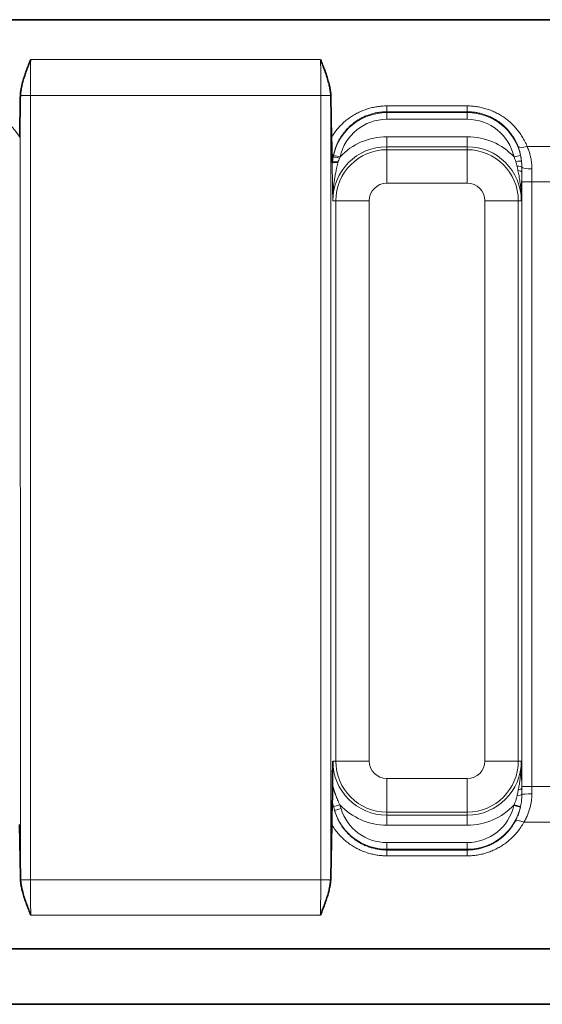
# Model space of a CAD drawing. Header units: millimetres. Extents: x 10 to 830, y 10 to 584.
# Tile 91 of 174: x 250 to 266, y 488 to 517. Entities that reach past the tile are written whole.
import ezdxf

# ---------------------------------------------------------------- set-up
doc = ezdxf.new("R2010")
doc.units = ezdxf.units.MM
doc.header["$LTSCALE"] = 2
doc.layers.add('Sichtbar (ISO)', color=7, linetype='Continuous', lineweight=35)
doc.layers.add('Sichtbar schmal (ISO)', color=7, linetype='Continuous', lineweight=18)

msp = doc.modelspace()

# ---------------------------------------------------------------- linework, layer by layer
at = {"layer": 'Sichtbar (ISO)'}
for p, q in [((216.37576936, 517.30451425), (278.3937688, 517.30451412)), ((250.23327961, 513.80071381), (250.25271028, 514.99162791)), ((259.51738418, 514.99162791), (259.53681485, 513.80071381)), ((250.25565096, 491.74123501), (250.23000122, 493.31331841)), ((259.54009324, 493.31331841), (259.5144435, 491.74123501)), ((278.39488432, 489.6085845), (216.37465105, 489.60858471)), ((304.37804723, 487.95654927), (190.3914897, 487.95654927))]:
    msp.add_line(p, q, dxfattribs=at)
for centre, major_axis, ratio, start_param, end_param in [((250.55627377, 514.96871953), (-0.00051388, 0.64115872), 0.4737407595, 1.4502431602, 1.5346793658), ((259.21382086, 514.96871955), (0.00051387, 0.64115854), 0.4737406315, 4.7485059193, 4.8329421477), ((250.56089399, 491.76504203), (0.00062403, 0.65302545), 0.4677123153, 1.6077078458, 1.7231647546), ((259.20920046, 491.76504204), (-0.00062403, 0.65302546), 0.4677123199, 4.5600205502, 4.6754774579)]:
    msp.add_ellipse(centre, major_axis=major_axis, ratio=ratio, start_param=start_param, end_param=end_param, dxfattribs=at)
for points, knots in [([(250.25467344, 515.04558448), (250.25675371, 515.08234778), (250.26041674, 515.12105263), (250.26580521, 515.16164221), (250.26860878, 515.18276062), (250.27187831, 515.20438949), (250.27563372, 515.22654877), (250.27909621, 515.24697961), (250.28297181, 515.26786125), (250.28727549, 515.28921032), (250.29624693, 515.33371458), (250.30708098, 515.38024892), (250.31989417, 515.42896765), (250.33270737, 515.47768639), (250.34750262, 515.52858985), (250.36429663, 515.5817231), (250.36693577, 515.59007285), (250.36962375, 515.59847805), (250.37236018, 515.60693753), (250.38703694, 515.65230961), (250.40311928, 515.69923499), (250.42046342, 515.74758729), (250.42505886, 515.76039855), (250.42974183, 515.77331071), (250.43450874, 515.7863191), (250.45108752, 515.83156087), (250.46869189, 515.87796061), (250.48708764, 515.92538015), (250.49162878, 515.93708603), (250.49621701, 515.94885417), (250.50085095, 515.96068625), (250.52038617, 516.01056644), (250.54075297, 516.0615772), (250.56171218, 516.1138803)], [0, 0, 0, 0, 0.1428571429, 0.1428571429, 0.1428571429, 0.2171844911, 0.2171844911, 0.2171844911, 0.2857142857, 0.2857142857, 0.2857142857, 0.4285714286, 0.4285714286, 0.4285714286, 0.5714285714, 0.5714285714, 0.5714285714, 0.5938781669, 0.5938781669, 0.5938781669, 0.7142857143, 0.7142857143, 0.7142857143, 0.7461884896, 0.7461884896, 0.7461884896, 0.8571428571, 0.8571428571, 0.8571428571, 0.8845328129, 0.8845328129, 0.8845328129, 1, 1, 1, 1]), ([(259.51542101, 515.04558448), (259.51334929, 515.08219672), (259.50970246, 515.12083881), (259.50430962, 515.1614887), (259.50150485, 515.18263037), (259.49822877, 515.20431572), (259.49446086, 515.22654878), (259.49098406, 515.24706408), (259.48708844, 515.26804567), (259.48276081, 515.28949875), (259.47428925, 515.33149427), (259.46415892, 515.37529497), (259.45229828, 515.42094232), (259.45153377, 515.42388464), (259.4507621, 515.42683465), (259.44998325, 515.42979237), (259.43712134, 515.47863624), (259.42229337, 515.52957695), (259.405521, 515.58259859), (259.40296988, 515.59066331), (259.40037422, 515.5987765), (259.39773431, 515.60693754), (259.38301811, 515.65243133), (259.36691644, 515.69940451), (259.34955476, 515.74779994), (259.34498399, 515.76054089), (259.34032696, 515.77338109), (259.33558595, 515.78631914), (259.31908819, 515.83134099), (259.30156321, 515.87754193), (259.28318702, 515.92491564), (259.27859057, 515.93676526), (259.27394216, 515.94868847), (259.26924333, 515.96068623), (259.24975824, 516.01043852), (259.22938584, 516.06146646), (259.20838228, 516.1138803)], [0, 0, 0, 0, 0.1428571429, 0.1428571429, 0.1428571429, 0.2171559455, 0.2171559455, 0.2171559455, 0.2857142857, 0.2857142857, 0.2857142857, 0.4199207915, 0.4199207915, 0.4199207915, 0.4285714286, 0.4285714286, 0.4285714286, 0.5714285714, 0.5714285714, 0.5714285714, 0.5931574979, 0.5931574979, 0.5931574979, 0.7142857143, 0.7142857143, 0.7142857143, 0.7461748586, 0.7461748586, 0.7461748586, 0.8571428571, 0.8571428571, 0.8571428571, 0.8848993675, 0.8848993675, 0.8848993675, 1, 1, 1, 1]), ([(259.55689766, 513.06590851), (259.55254497, 513.18964027), (259.54807155, 513.32375806), (259.54142288, 513.567479), (259.5387613, 513.68141505), (259.53681485, 513.80071381)], [-0.092585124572, -0.092585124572, -0.092585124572, -0.092585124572, -0.039507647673, -0.039507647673, 0, 0, 0, 0]), ([(259.55689714, 513.0659078), (259.5569606, 513.06410408), (259.55712398, 513.06077174), (259.55746827, 513.05661469), (259.55789809, 513.05325389), (259.55840725, 513.05066007), (259.5590125, 513.04878706), (259.55971228, 513.04776153), (259.5602252, 513.0477013), (259.56049348, 513.04782953)], [0.00000068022, 0.00000068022, 0.00000068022, 0.00000068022, 0.14285714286, 0.28571428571, 0.42857142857, 0.57142857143, 0.71428571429, 0.85714285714, 1, 1, 1, 1]), ([(259.72721958, 513.05303315), (259.71709304, 513.05359525), (259.70707497, 513.05406023), (259.69728162, 513.0544301), (259.68748828, 513.05479998), (259.67791982, 513.05507469), (259.66869639, 513.05524632), (259.65947297, 513.05541794), (259.65059467, 513.05548644), (259.64217599, 513.05545328), (259.6337573, 513.05542012), (259.62579798, 513.05528533), (259.61839286, 513.05505119), (259.61098774, 513.05481706), (259.60413636, 513.05448364), (259.59791131, 513.05405517), (259.59168626, 513.05362669), (259.58608828, 513.05310311), (259.58118676, 513.05249133), (259.57628525, 513.05187954), (259.57207983, 513.05117958), (259.56861802, 513.05039941), (259.56515621, 513.04961924), (259.56243801, 513.04875888), (259.56049343, 513.04782953)], [0, 0, 0, 0, 0.125, 0.125, 0.125, 0.25, 0.25, 0.25, 0.375, 0.375, 0.375, 0.5, 0.5, 0.5, 0.625, 0.625, 0.625, 0.75, 0.75, 0.75, 0.875, 0.875, 0.875, 1, 1, 1, 1]), ([(259.56463216, 494.48630583), (259.56492091, 494.52494401), (259.56526965, 494.56546435), (259.5656807, 494.60780206), (259.56609176, 494.65013976), (259.56656566, 494.69429507), (259.5671062, 494.74038502), (259.56764673, 494.78647497), (259.56825098, 494.83449875), (259.56891739, 494.88440013), (259.5695838, 494.9343015), (259.57031139, 494.98608022), (259.57109076, 495.03973485), (259.57187014, 495.09338948), (259.57270063, 495.14891995), (259.57356815, 495.20654927)], [0, 0, 0, 0, 0.2, 0.2, 0.2, 0.4, 0.4, 0.4, 0.6, 0.6, 0.6, 0.8, 0.8, 0.8, 1, 1, 1, 1]), ([(259.55864593, 494.00394744), (259.55878578, 494.00797941), (259.55906238, 494.01689707), (259.55947066, 494.0328225), (259.55986948, 494.05110662), (259.56025692, 494.07149498), (259.56063923, 494.09419867), (259.56101948, 494.11938027), (259.56140024, 494.14722601), (259.56178248, 494.17783898), (259.56216776, 494.21137007), (259.56256042, 494.24825602), (259.56296363, 494.2888917), (259.56338222, 494.33394511), (259.56380819, 494.38266474), (259.56424069, 494.43517241), (259.56450449, 494.46922452), (259.56463215, 494.48630576)], [0, 0, 0, 0, 0.06666666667, 0.13333333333, 0.2, 0.26666666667, 0.33333333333, 0.4, 0.46666666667, 0.53333333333, 0.6, 0.66666666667, 0.73333333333, 0.8, 0.86666666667, 0.93333333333, 0.99999991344, 0.99999991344, 0.99999991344, 0.99999991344]), ([(259.54009324, 493.3133184), (259.54052903, 493.34002858), (259.54102279, 493.36786401), (259.54158548, 493.39689914), (259.54168058, 493.40180629), (259.54177731, 493.40674774), (259.5418759, 493.4117209), (259.54236067, 493.43617347), (259.54289508, 493.46138806), (259.54346964, 493.48708418), (259.54416104, 493.51800637), (259.54491668, 493.54962735), (259.54573234, 493.58182565), (259.54654801, 493.61402396), (259.5474247, 493.64680128), (259.54836399, 493.68023244), (259.54878984, 493.69538957), (259.54922846, 493.71068153), (259.54968081, 493.72612756), (259.55022618, 493.7447499), (259.55079159, 493.76359604), (259.55137741, 493.78270165), (259.55220102, 493.80956275), (259.55306376, 493.83693704), (259.55397006, 493.86489064), (259.55424306, 493.87331111), (259.55451992, 493.88178433), (259.55480051, 493.89031269), (259.55593614, 493.92482979), (259.55713353, 493.96024452), (259.55839126, 493.99659416), (259.5584759, 493.99904052), (259.55856081, 494.00149117), (259.55864597, 494.00394614)], [0, 0, 0, 0, 0.1428571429, 0.1428571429, 0.1428571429, 0.1670010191, 0.1670010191, 0.1670010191, 0.2857142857, 0.2857142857, 0.2857142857, 0.4285714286, 0.4285714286, 0.4285714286, 0.5714285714, 0.5714285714, 0.5714285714, 0.636197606, 0.636197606, 0.636197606, 0.7142857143, 0.7142857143, 0.7142857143, 0.8240719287, 0.8240719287, 0.8240719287, 0.8571428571, 0.8571428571, 0.8571428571, 0.9909918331, 0.9909918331, 0.9909918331, 1, 1, 1, 1]), ([(250.25890981, 491.66621461), (250.26154666, 491.62900273), (250.26575884, 491.59008676), (250.2716395, 491.54949918), (250.27448259, 491.52987655), (250.27771503, 491.50986275), (250.28134641, 491.48944996), (250.28522621, 491.46764077), (250.28956149, 491.44537622), (250.29436251, 491.42264459), (250.30276352, 491.38286787), (250.31259111, 491.34166218), (250.32390615, 491.29889538), (250.32510974, 491.29434622), (250.32633015, 491.28977937), (250.32756741, 491.28519467), (250.34043625, 491.23750907), (250.35513434, 491.18789414), (250.37169873, 491.13616832), (250.37380707, 491.12958457), (250.37594538, 491.12296642), (250.37811369, 491.11631379), (250.39298083, 491.07069951), (250.40926855, 491.02347105), (250.42691775, 490.97455322), (250.43103821, 490.96313264), (250.43523189, 490.95161914), (250.43949426, 490.94002194), (250.45615163, 490.89470003), (250.47386963, 490.84810756), (250.49228077, 490.80072383), (250.49643762, 490.79002558), (250.50062907, 490.77928705), (250.50485437, 490.76850552), (250.52413213, 490.71931533), (250.54413126, 490.6692347), (250.56466918, 490.61798254)], [0, 0, 0, 0, 0.1428571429, 0.1428571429, 0.1428571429, 0.2119233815, 0.2119233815, 0.2119233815, 0.2857142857, 0.2857142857, 0.2857142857, 0.4148365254, 0.4148365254, 0.4148365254, 0.4285714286, 0.4285714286, 0.4285714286, 0.5714285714, 0.5714285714, 0.5714285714, 0.5896116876, 0.5896116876, 0.5896116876, 0.7142857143, 0.7142857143, 0.7142857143, 0.7433926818, 0.7433926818, 0.7433926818, 0.8571428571, 0.8571428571, 0.8571428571, 0.8828252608, 0.8828252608, 0.8828252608, 1, 1, 1, 1]), ([(259.51118465, 491.66621461), (259.50859167, 491.62962195), (259.50446117, 491.5912166), (259.49868085, 491.55106342), (259.49290053, 491.51091025), (259.48547039, 491.46900925), (259.47626845, 491.42519212), (259.46706651, 491.38137498), (259.45609277, 491.3356417), (259.44322941, 491.28780221), (259.43036605, 491.23996272), (259.41561307, 491.19001702), (259.39895927, 491.1379295), (259.38230546, 491.08584199), (259.36375085, 491.03161266), (259.3434908, 490.97542415), (259.32323076, 490.91923565), (259.3012653, 490.86108797), (259.2781102, 490.8014869), (259.2549551, 490.74188583), (259.23061036, 490.68083138), (259.20542528, 490.6179825)], [0, 0, 0, 0, 0.1428571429, 0.1428571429, 0.1428571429, 0.2857142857, 0.2857142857, 0.2857142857, 0.4285714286, 0.4285714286, 0.4285714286, 0.5714285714, 0.5714285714, 0.5714285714, 0.7142857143, 0.7142857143, 0.7142857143, 0.8571428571, 0.8571428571, 0.8571428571, 1, 1, 1, 1])]:
    msp.add_open_spline(points, degree=3, knots=knots, dxfattribs=at)
at = {"layer": 'Sichtbar schmal (ISO)'}
for p, q in [((250.56171218, 516.11388031), (259.20838228, 516.11388032)), ((250.25271028, 514.99162791), (250.25565096, 491.74123501)), ((250.55252071, 515.04657878), (250.55547771, 491.66717479)), ((250.55252071, 515.04657878), (259.21757374, 515.04657878)), ((259.21461675, 491.66717479), (259.21757374, 515.04657878)), ((259.5144435, 491.74123501), (259.51738418, 514.99162791)), ((261.18504723, 514.73370603), (261.18504723, 514.56087791)), ((263.58504723, 514.73370599), (261.18504723, 514.73370602)), ((263.58504723, 514.56087838), (261.18504723, 514.56087809)), ((261.18504723, 514.53487937), (261.18504723, 514.56087809)), ((261.18504723, 514.53487937), (261.18504723, 514.33500121)), ((263.58504723, 514.53487937), (261.18504723, 514.53487937)), ((263.58504723, 514.73370599), (263.58504723, 514.56087838)), ((263.58504723, 514.53487937), (263.58504723, 514.56087838)), ((263.58504723, 514.53487937), (263.58504723, 514.33500121)), ((263.58504723, 514.33500121), (261.18504723, 514.33500121)), ((261.18504723, 513.8178456), (261.18504723, 513.51802835)), ((263.58504723, 513.8178456), (261.18504723, 513.8178456)), ((263.58504723, 513.8178456), (263.58504723, 513.51802835)), ((261.18504723, 513.42908917), (261.18504723, 513.51802835)), ((263.58504723, 513.51802835), (261.18504723, 513.51802835)), ((261.18504723, 513.42908917), (261.18504723, 512.42969834)), ((263.58504723, 513.42908917), (261.18504723, 513.42908917)), ((263.58504723, 513.51802835), (263.58504723, 513.42908917)), ((263.58504723, 513.42908917), (263.58504723, 512.42969834)), ((266.90079009, 513.52692125), (265.36930437, 513.52692125)), ((259.59458972, 513.25569659), (259.78981901, 513.21283862)), ((265.17550474, 513.25569659), (264.98027545, 513.21283862)), ((263.58504723, 512.42969834), (261.18504723, 512.42969834)), ((265.21049462, 494.44442422), (265.21049462, 512.46867431)), ((265.51031187, 512.46867431), (265.21049462, 512.46867431)), ((265.51031187, 512.46867431), (266.75978259, 512.46867431)), ((265.51031187, 494.44442422), (265.51031187, 512.46867431)), ((259.66250732, 511.90654927), (259.57356815, 511.90654927)), ((259.66250732, 511.90654927), (259.66250732, 495.20654927)), ((259.66250732, 511.90654927), (260.66189815, 511.90654927)), ((260.66189815, 511.90654927), (260.66189815, 495.20654927)), ((265.10758713, 511.90654927), (264.10819631, 511.90654927)), ((264.10819631, 495.20654927), (264.10819631, 511.90654927)), ((265.19652637, 511.90654944), (265.10758713, 511.90654927)), ((265.10758713, 495.20654927), (265.10758713, 511.90654927)), ((259.66250732, 495.20654927), (259.57356815, 495.20654927)), ((259.66250732, 495.20654927), (260.66189815, 495.20654927)), ((265.10758713, 495.20654927), (264.10819631, 495.20654927)), ((265.10758713, 495.20654927), (265.19652631, 495.20654927)), ((261.18504723, 494.68340019), (263.58504723, 494.68340019)), ((261.18504723, 493.68400936), (261.18504723, 494.68340019)), ((263.58504723, 493.68400936), (263.58504723, 494.68340019)), ((265.51031187, 494.44442422), (265.21049462, 494.44442422)), ((266.75978259, 494.44442422), (265.51031187, 494.44442422)), ((259.5942404, 493.8512023), (259.78415164, 493.90633958)), ((259.62707468, 493.73307225), (259.81831644, 493.79119175)), ((261.18504723, 493.68400936), (261.18504723, 493.59507018)), ((261.18504723, 493.68400936), (263.58504723, 493.68400936)), ((263.58504723, 493.68400936), (263.58504723, 493.59507018)), ((265.17100336, 493.83749357), (264.97632674, 493.88279584)), ((265.17531605, 493.85680684), (264.98031688, 493.90030368)), ((261.18504723, 493.29525294), (261.18504723, 493.59507018)), ((261.18504723, 493.59507018), (263.58504723, 493.59507018)), ((263.58504723, 493.29525294), (263.58504723, 493.59507018)), ((266.99844446, 493.38617729), (265.27164999, 493.38617729)), ((261.18504723, 493.29525294), (263.58504723, 493.29525294)), ((261.18504723, 492.77809732), (263.58504723, 492.77809732)), ((261.18504723, 492.57821916), (261.18504723, 492.77809732)), ((263.58504723, 492.57821916), (263.58504723, 492.77809732)), ((261.18504723, 492.57821916), (263.58504723, 492.57821916)), ((261.18504723, 492.57821916), (261.18504723, 492.55553759)), ((261.18504723, 492.55553759), (263.58504723, 492.55553743)), ((261.18504723, 492.38270982), (261.18504723, 492.55553743)), ((263.58504723, 492.55553743), (263.58504723, 492.57821916)), ((263.58504723, 492.38270982), (263.58504723, 492.55553743)), ((261.18504723, 492.3827098), (263.58504723, 492.38270982)), ((259.21461675, 491.66717479), (250.55547771, 491.66717479)), ((259.20542528, 490.61798251), (250.56466918, 490.61798253))]:
    msp.add_line(p, q, dxfattribs=at)
for centre, radius, start, end in [((261.18504723, 512.90654927), 1.62833011, 90, 167.618469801), ((263.58504723, 512.90654927), 1.62833011, 12.381530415, 90), ((261.18504723, 512.90654927), 1.42845194, 90, 167.61846952), ((263.58504723, 512.90654927), 1.42845194, 12.381530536, 90), ((261.18504723, 511.90654927), 1.91129633, 90, 136.885600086), ((263.58504723, 511.90654927), 1.91129633, 43.114399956, 90), ((261.18504723, 511.90654927), 1.61147908, 90, 180), ((261.18504723, 511.90654927), 1.5225399, 90, 180), ((263.58504723, 511.90654927), 1.61147908, 0.000146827, 90), ((263.58504723, 511.90654927), 1.5225399, 0, 90), ((261.18504723, 511.90654927), 0.52314908, 90, 180), ((263.58504723, 511.90654927), 0.52314908, 0, 90), ((261.18504723, 495.20654927), 1.61147908, 180, 270), ((261.18504723, 495.20654927), 1.5225399, 180, 270), ((261.18504723, 495.20654927), 0.52314908, 180, 270), ((263.58504723, 495.20654927), 1.5225399, 270, 0), ((263.58504723, 495.20654927), 0.52314908, 270, 0), ((263.58504723, 495.20654927), 1.61147908, 270, 0), ((261.18504723, 494.20654927), 1.62833011, 196.904332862, 270), ((261.18504723, 495.20654927), 1.91129633, 222.865241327, 270), ((261.18504723, 494.20654927), 1.42845194, 196.904335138, 270), ((263.58504723, 495.20654927), 1.91129633, 270, 316.887418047), ((263.58504723, 494.20654927), 1.42845194, 270, 346.900291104), ((263.58504723, 494.20654927), 1.62833011, 270, 346.900271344)]:
    msp.add_arc(centre, radius, start, end, dxfattribs=at)
for centre, major_axis, ratio, start_param, end_param in [((250.65016056, 515.05560629), (-0.00000004, -2.49839272), 0.0390813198, 4.2749931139, 4.7160023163), ((259.11993357, 515.05560533), (0, 2.49839706), 0.0390813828, 4.7087760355, 5.1497844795), ((250.55252071, 515.04549222), (-0.3, -0.00003794), 0.0036218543, 4.7123885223, 6.1633155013), ((259.21757374, 515.04549222), (0.3, -0.00003794), 0.0036218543, 0.1198698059, 1.5707967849), ((248.58538571, 512.81144105), (1.06288728, -1.60180063), 0.9998264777, 1.5256157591, 2.5558415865), ((265.36930437, 513.65391087), (-0.27843005, -0.11169919), 0.3978358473, 0.0380485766, 1.4125293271), ((263.20030425, 512.83402011), (1.96112102, 0.49125695), 0.9108718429, 6.1501067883, 6.4046374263), ((259.78168951, 513.17304167), (-0.19651703, 0.03716258), 0.0218155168, 4.7481738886, 6.248270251), ((265.00476999, 513.06213802), (0.19887664, 0.02116792), 0.088909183, 0.0350462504, 1.4350852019), ((265.01280824, 512.9036347), (0.19999153, -0.00184048), 0.2050419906, 0.0732633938, 1.2904536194), ((265.01113307, 512.75612346), (0.19998881, -0.00211523), 0.2898513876, 0.0364730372, 1.1273137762), ((265.30815432, 512.46867381), (0, 2.79831251), 0.0348994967, 1.467892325, 1.570796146), ((265.51151489, 512.90654927), (-0.29999541, 0.0016587), 0.1563815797, 0.0725990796, 1.5716609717), ((265.60794766, 512.4686737), (-0.00000045, 2.49812135), 0.039083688, 1.4136485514, 1.570796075), ((265.01062728, 494.40276502), (0.19998676, 0.00230169), 0.3129999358, 5.2079070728, 6.246431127), ((265.30815418, 494.44442529), (-0.00000003, 2.79832311), 0.0348993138, 1.5707967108, 1.5856845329), ((265.51066536, 494.20654927), (-0.29999867, -0.00089324), 0.0849549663, 4.7121360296, 6.1615545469), ((265.60794358, 494.44442443), (0.0000001, 2.49810207), 0.0390823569, 1.5707964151, 1.6559190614), ((265.01434617, 494.2102258), (0.19996666, 0.00365148), 0.2062041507, 4.989652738, 6.1593213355), ((264.9507711, 493.8715259), (-0.04964792, -0.20544196), 0.1053437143, 1.6511154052, 1.7367444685), ((265.13903665, 493.8349846), (-0.05571444, -0.23820552), 0.1250004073, 1.6105533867, 1.691726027), ((265.27164999, 493.25918766), (-0.26364193, 0.14315353), 0.3798267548, 4.9157773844, 6.2454495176), ((250.55547771, 491.66608824), (-0.3, -0.00003794), 0.0036218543, 4.7123885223, 6.131776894), ((250.65311784, 491.67625862), (0.00000004, -2.49840006), 0.0390813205, 4.716024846, 5.1497843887), ((259.11697629, 491.67625959), (0, 2.49840435), 0.0390813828, 4.2749939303, 4.7087527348), ((259.21461675, 491.66608824), (0.3, -0.00003794), 0.0036218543, 0.1514084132, 1.5707967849)]:
    msp.add_ellipse(centre, major_axis=major_axis, ratio=ratio, start_param=start_param, end_param=end_param, dxfattribs=at)
for points in [[(261.18504723, 514.73370601), (261.13538942, 514.73370467), (261.03679617, 514.72983306), (260.89256361, 514.71319476), (260.74751674, 514.68520731), (260.60455377, 514.64596474), (260.46433994, 514.5955736), (260.32753708, 514.53404127), (260.19466142, 514.46128482), (260.06658987, 514.3773523), (259.94440916, 514.28250191), (259.82916272, 514.17707681), (259.72184381, 514.06149585), (259.62339535, 513.93617228), (259.56453781, 513.84689187), (259.53681485, 513.8007138)], [(265.36930437, 513.52692125), (265.34912976, 513.57720957), (265.30493193, 513.67508191), (265.22789249, 513.8138045), (265.14009958, 513.94515177), (265.04309715, 514.0673614), (264.93751536, 514.18034698), (264.82435277, 514.28351924), (264.70452048, 514.37653002), (264.5790326, 514.45903283), (264.44870268, 514.53089589), (264.31405323, 514.59216323), (264.17521663, 514.64281697), (264.03495625, 514.68223864), (263.88824896, 514.71166062), (263.73700482, 514.72970163), (263.63589855, 514.73370581), (263.58504723, 514.73370599)], [(259.59458972, 513.25569658), (259.59348651, 513.25067119), (259.59132886, 513.24060982), (259.58823898, 513.22548754), (259.58627701, 513.21538641), (259.58532056, 513.21033128)], [(259.77546885, 513.17865554), (259.76636009, 513.15618828), (259.74921971, 513.11281415), (259.73421023, 513.07246684), (259.72721958, 513.05303315)], [(265.21287384, 494.20875504), (265.21260213, 494.23130367), (265.21199509, 494.27568634), (265.21109428, 494.34034949), (265.2106518, 494.38215183), (265.21050544, 494.40276463)], [(263.58504723, 492.38270982), (263.63640348, 492.38270999), (263.73826919, 492.38686685), (263.88666581, 492.40456873), (264.0362471, 492.43441548), (264.18324481, 492.47618851), (264.32727949, 492.52982389), (264.46756077, 492.5953064), (264.60357113, 492.67277502), (264.73414043, 492.76201816), (264.85838964, 492.86304975), (264.9740822, 492.97428683), (265.08367787, 493.09908059), (265.18456769, 493.23677222), (265.24392778, 493.33512256), (265.27164999, 493.38617729)], [(259.54009324, 493.31331841), (259.5675889, 493.26756946), (259.62590975, 493.17914403), (259.72321578, 493.05514507), (259.82919319, 492.94070775), (259.94298221, 492.83618372), (260.06358491, 492.74201841), (260.18998197, 492.65854425), (260.32134014, 492.58588881), (260.45717079, 492.52403216), (260.59682581, 492.47306351), (260.73972897, 492.43317758), (260.88270439, 492.40477504), (261.03142986, 492.38686772), (261.1333235, 492.38271123), (261.18504723, 492.3827098)]]:
    msp.add_open_spline(points, degree=3, dxfattribs=at)
for points, knots in [([(261.18504723, 514.56087791), (261.14697265, 514.56087692), (261.10903186, 514.55953226), (261.07152003, 514.5569019), (261.0668381, 514.55657359), (261.06216283, 514.55622532), (261.05749471, 514.55585725), (261.01542533, 514.55254022), (260.97394135, 514.54763899), (260.93231359, 514.54107415), (260.89068582, 514.5345093), (260.8489199, 514.52625182), (260.80748993, 514.5163394), (260.76605997, 514.50642699), (260.72496282, 514.49486937), (260.68427969, 514.48166904), (260.64359655, 514.46846872), (260.6033284, 514.45362491), (260.56357464, 514.43714179), (260.52382089, 514.42065866), (260.48458169, 514.40253579), (260.44593444, 514.38276084), (260.44121604, 514.38034654), (260.43650648, 514.37790758), (260.43180604, 514.37544399), (260.39800637, 514.35772892), (260.3646773, 514.33873981), (260.33191439, 514.31848878), (260.32561733, 514.31459651), (260.31934119, 514.31065762), (260.31308681, 514.30667226), (260.28227494, 514.28703861), (260.25199078, 514.26627686), (260.22232824, 514.24441398), (260.21464139, 514.23874836), (260.20699626, 514.23300878), (260.19939449, 514.22719573), (260.17170756, 514.20602362), (260.14459539, 514.18387647), (260.11813096, 514.16078116), (260.10929196, 514.15306743), (260.10052517, 514.1452479), (260.09183341, 514.13732364), (260.0673565, 514.11500809), (260.04347429, 514.09186171), (260.02024458, 514.06791033), (260.01052848, 514.05789238), (260.00092648, 514.04773355), (259.99144341, 514.03743636), (259.9702029, 514.01437235), (259.949559, 513.99061399), (259.92956143, 513.96619143), (259.9192838, 513.9536396), (259.90917681, 513.94091227), (259.8992479, 513.92801464), (259.88123252, 513.90461274), (259.86380341, 513.88065003), (259.8470006, 513.85615893), (259.83652376, 513.84088831), (259.82629032, 513.8254122), (259.81631019, 513.80973961), (259.80146256, 513.78642318), (259.78717564, 513.76267176), (259.77347862, 513.73851569), (259.76320335, 513.72039421), (259.75325997, 513.70204496), (259.74366034, 513.6834813), (259.73186224, 513.66066629), (259.72058338, 513.6375274), (259.70984332, 513.6140897), (259.70019729, 513.59303944), (259.69098589, 513.5717481), (259.68222409, 513.55023833), (259.67329266, 513.52831215), (259.6648284, 513.506159), (259.65684484, 513.48380316), (259.64827277, 513.45979937), (259.64025496, 513.43556177), (259.6328084, 513.41112897), (259.62651601, 513.39048312), (259.62063146, 513.36969793), (259.61516259, 513.34879695), (259.60812868, 513.32191466), (259.60178206, 513.29484103), (259.59613052, 513.26759567), (259.59218794, 513.24858896), (259.58858367, 513.22949868), (259.58532059, 513.21033127)], [0.00000000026, 0.00000000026, 0.00000000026, 0.00000000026, 0.05229631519, 0.05229631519, 0.05229631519, 0.05882352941, 0.05882352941, 0.05882352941, 0.11764705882, 0.11764705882, 0.11764705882, 0.17647058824, 0.17647058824, 0.17647058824, 0.23529411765, 0.23529411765, 0.23529411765, 0.29411764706, 0.29411764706, 0.29411764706, 0.35294117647, 0.35294117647, 0.35294117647, 0.36012287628, 0.36012287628, 0.36012287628, 0.41176470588, 0.41176470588, 0.41176470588, 0.42169030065, 0.42169030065, 0.42169030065, 0.47058823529, 0.47058823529, 0.47058823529, 0.48325980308, 0.48325980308, 0.48325980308, 0.52941176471, 0.52941176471, 0.52941176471, 0.54482631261, 0.54482631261, 0.54482631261, 0.58823529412, 0.58823529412, 0.58823529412, 0.60639162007, 0.60639162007, 0.60639162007, 0.64705882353, 0.64705882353, 0.64705882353, 0.66795948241, 0.66795948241, 0.66795948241, 0.70588235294, 0.70588235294, 0.70588235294, 0.72952791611, 0.72952791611, 0.72952791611, 0.76470588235, 0.76470588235, 0.76470588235, 0.79109580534, 0.79109580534, 0.79109580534, 0.82352941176, 0.82352941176, 0.82352941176, 0.85265921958, 0.85265921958, 0.85265921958, 0.88235294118, 0.88235294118, 0.88235294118, 0.91423551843, 0.91423551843, 0.91423551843, 0.94117647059, 0.94117647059, 0.94117647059, 0.9758272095, 0.9758272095, 0.9758272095, 1, 1, 1, 1]), ([(265.09276623, 513.53807892), (265.07586631, 513.58054544), (265.0572834, 513.62201237), (265.03718721, 513.66230893), (265.01709102, 513.70260549), (264.99549028, 513.74173508), (264.97236848, 513.77984466), (264.94924667, 513.81795424), (264.92459256, 513.85503757), (264.89863178, 513.89083363), (264.872671, 513.92662968), (264.84540968, 513.96114304), (264.81693044, 513.99436032), (264.7884512, 514.02757759), (264.75875209, 514.05949717), (264.72797662, 514.09003514), (264.69720114, 514.1205731), (264.66534981, 514.14973021), (264.63255032, 514.17745542), (264.59975083, 514.20518063), (264.56600299, 514.23147373), (264.53145016, 514.25628425), (264.49689732, 514.28109478), (264.46154013, 514.30442359), (264.42549349, 514.32625055), (264.38944685, 514.34807751), (264.35271144, 514.36840368), (264.31535939, 514.38723034), (264.27800735, 514.40605701), (264.24003992, 514.423385), (264.20148021, 514.43922157), (264.1629205, 514.45505814), (264.12376428, 514.46939481), (264.08439858, 514.48212793), (264.04503287, 514.49486104), (264.00546793, 514.50601746), (263.96498852, 514.51576713), (263.92450911, 514.52551679), (263.88310904, 514.53383409), (263.84108046, 514.54055033), (263.79905189, 514.54726657), (263.75639248, 514.55237612), (263.71363082, 514.55577537), (263.67086917, 514.55917462), (263.62800662, 514.56087821), (263.58504723, 514.56087838)], [0, 0, 0, 0, 0.0666666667, 0.0666666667, 0.0666666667, 0.1333333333, 0.1333333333, 0.1333333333, 0.2, 0.2, 0.2, 0.2666666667, 0.2666666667, 0.2666666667, 0.3333333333, 0.3333333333, 0.3333333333, 0.4, 0.4, 0.4, 0.4666666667, 0.4666666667, 0.4666666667, 0.5333333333, 0.5333333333, 0.5333333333, 0.6, 0.6, 0.6, 0.6666666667, 0.6666666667, 0.6666666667, 0.7333333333, 0.7333333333, 0.7333333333, 0.8, 0.8, 0.8, 0.8666666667, 0.8666666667, 0.8666666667, 0.9333333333, 0.9333333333, 0.9333333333, 1, 1, 1, 1]), ([(265.51151489, 512.85963409), (265.51174686, 512.8971087), (265.51061207, 512.93387495), (265.50837007, 512.96936928), (265.50612808, 513.00486361), (265.50277887, 513.03909207), (265.49825986, 513.07365954), (265.49374085, 513.10822701), (265.48805203, 513.14312997), (265.48089248, 513.179008), (265.47373292, 513.21488603), (265.46510264, 513.25173684), (265.45472359, 513.28956003), (265.44434454, 513.32738321), (265.43221674, 513.3661781), (265.41806593, 513.40580419), (265.40391512, 513.44543029), (265.3877413, 513.48588694), (265.36930437, 513.52692125)], [0, 0, 0, 0, 0.16666666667, 0.16666666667, 0.16666666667, 0.33333333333, 0.33333333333, 0.33333333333, 0.5, 0.5, 0.5, 0.66666666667, 0.66666666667, 0.66666666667, 0.83333333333, 0.83333333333, 0.83333333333, 0.99999999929, 0.99999999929, 0.99999999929, 0.99999999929]), ([(259.55689643, 513.06590783), (259.55696239, 513.04531446), (259.55704831, 513.02410865), (259.55715537, 513.00230869), (259.5572512, 512.98279548), (259.55736397, 512.96280651), (259.55749453, 512.94235195), (259.55766199, 512.91611706), (259.55785862, 512.88911704), (259.55808906, 512.86130722), (259.55823902, 512.8432111), (259.55840337, 512.82477254), (259.55858242, 512.80597745), (259.55889343, 512.77332934), (259.55924821, 512.73960611), (259.55965305, 512.70478762), (259.55983943, 512.68875742), (259.56003653, 512.67249538), (259.56024419, 512.65599761), (259.5607471, 512.61604204), (259.56131033, 512.57470586), (259.56194247, 512.53197123), (259.56213827, 512.51873413), (259.56234084, 512.50536278), (259.56254979, 512.4918551), (259.56329397, 512.44374876), (259.56411496, 512.39392075), (259.56502838, 512.34210448), (259.56519945, 512.33240017), (259.56537393, 512.32262586), (259.56555154, 512.31277916), (259.56658897, 512.25526598), (259.56772248, 512.19529631), (259.56894689, 512.1332976), (259.56905142, 512.12800461), (259.5691567, 512.1226966), (259.56926266, 512.11737364), (259.57060976, 512.04970094), (259.57204342, 511.97966514), (259.57356815, 511.90654927)], [0, 0, 0, 0, 0.0753822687, 0.0753822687, 0.0753822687, 0.1428571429, 0.1428571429, 0.1428571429, 0.2294000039, 0.2294000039, 0.2294000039, 0.2857142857, 0.2857142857, 0.2857142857, 0.3835352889, 0.3835352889, 0.3835352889, 0.4285714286, 0.4285714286, 0.4285714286, 0.5376433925, 0.5376433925, 0.5376433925, 0.5714285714, 0.5714285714, 0.5714285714, 0.6917512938, 0.6917512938, 0.6917512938, 0.7142857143, 0.7142857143, 0.7142857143, 0.8459060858, 0.8459060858, 0.8459060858, 0.8571428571, 0.8571428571, 0.8571428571, 1, 1, 1, 1]), ([(259.58532059, 513.21033126), (259.57991595, 513.18072436), (259.57517975, 513.15238064), (259.57106355, 513.12529697), (259.57021829, 513.11973528), (259.56939899, 513.11422671), (259.56860511, 513.10877132), (259.56553305, 513.08766064), (259.56284235, 513.06734646), (259.5604936, 513.04782951)], [0.0000000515, 0.0000000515, 0.0000000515, 0.0000000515, 0.5, 0.5, 0.5, 0.60267599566, 0.60267599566, 0.60267599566, 1, 1, 1, 1]), ([(259.72721958, 513.05303315), (259.72541118, 513.04531477), (259.72357275, 513.03744044), (259.72170696, 513.02941591), (259.7156438, 513.00333905), (259.70929027, 512.97567486), (259.70275115, 512.94661768), (259.69966557, 512.9329066), (259.69653927, 512.91888405), (259.69337384, 512.90452202), (259.68776662, 512.8790812), (259.6820353, 512.85257548), (259.67620355, 512.8248385), (259.6717448, 512.80363176), (259.66722804, 512.781706), (259.66268102, 512.75902153), (259.6579235, 512.73528688), (259.65313267, 512.71072168), (259.64835032, 512.68527827), (259.64258741, 512.65461806), (259.63683625, 512.62268416), (259.63119148, 512.58937532), (259.62767487, 512.56862443), (259.62420016, 512.54733986), (259.62079554, 512.52549788), (259.6141995, 512.48318173), (259.60785994, 512.43877608), (259.60204483, 512.39205288), (259.60004041, 512.37594775), (259.59809917, 512.3595673), (259.5962334, 512.34290362), (259.58988296, 512.2861861), (259.58439757, 512.22618263), (259.58040948, 512.16346341), (259.57982658, 512.1542964), (259.57927574, 512.14507152), (259.57875855, 512.13579079), (259.5747029, 512.06301282), (259.57268625, 511.98678578), (259.57356815, 511.90654927)], [0, 0, 0, 0, 0.0336162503, 0.0336162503, 0.0336162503, 0.1428571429, 0.1428571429, 0.1428571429, 0.1944041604, 0.1944041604, 0.1944041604, 0.2857142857, 0.2857142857, 0.2857142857, 0.3555268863, 0.3555268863, 0.3555268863, 0.4285714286, 0.4285714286, 0.4285714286, 0.5165926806, 0.5165926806, 0.5165926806, 0.5714285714, 0.5714285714, 0.5714285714, 0.677666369, 0.677666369, 0.677666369, 0.7142857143, 0.7142857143, 0.7142857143, 0.8389255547, 0.8389255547, 0.8389255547, 0.8571428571, 0.8571428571, 0.8571428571, 1, 1, 1, 1]), ([(259.78981901, 513.21283862), (259.78817774, 513.20906073), (259.78655198, 513.20527589), (259.78494186, 513.20148439), (259.78333173, 513.19769289), (259.78173724, 513.19389471), (259.78015839, 513.19008986), (259.77857954, 513.18628502), (259.77701633, 513.1824735), (259.77546887, 513.17865557)], [0.00000026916, 0.00000026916, 0.00000026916, 0.00000026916, 0.33333333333, 0.33333333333, 0.33333333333, 0.66666666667, 0.66666666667, 0.66666666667, 0.9999988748, 0.9999988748, 0.9999988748, 0.9999988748]), ([(265.02981223, 513.08252157), (265.02498975, 513.0972389), (265.01993615, 513.11188845), (265.01465672, 513.12645467), (265.00937728, 513.14102089), (265.00387205, 513.1555038), (264.99814093, 513.16990349), (264.99240982, 513.18430318), (264.98645281, 513.19861964), (264.98027545, 513.21283862)], [0, 0, 0, 0, 0.33333333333, 0.33333333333, 0.33333333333, 0.66666666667, 0.66666666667, 0.66666666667, 0.99999999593, 0.99999999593, 0.99999999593, 0.99999999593]), ([(265.06850553, 512.94253135), (265.06517579, 512.95745886), (265.0615358, 512.9725962), (265.05766428, 512.98761732), (265.05379277, 513.00263845), (265.04969853, 513.01754185), (265.04510015, 513.03325744), (265.04050179, 513.04897299), (265.03539025, 513.06550106), (265.02981227, 513.08252145)], [0, 0, 0, 0, 0.33333333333, 0.33333333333, 0.33333333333, 0.66666666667, 0.66666666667, 0.66666666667, 0.99999919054, 0.99999919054, 0.99999919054, 0.99999919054]), ([(265.20345857, 513.08391246), (265.20140536, 513.10313288), (265.19899905, 513.12232396), (265.19624209, 513.14146784), (265.19348513, 513.16061172), (265.19037755, 513.17970841), (265.18692068, 513.19875028), (265.18346382, 513.21779214), (265.17965761, 513.23677917), (265.17550474, 513.25569659)], [0, 0, 0, 0, 0.3333333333, 0.3333333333, 0.3333333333, 0.6666666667, 0.6666666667, 0.6666666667, 1, 1, 1, 1]), ([(265.2122909, 512.9048007), (265.21243361, 512.92394753), (265.21221578, 512.9433304), (265.21164396, 512.96256971), (265.21107215, 512.98180905), (265.2101641, 513.00090535), (265.20883039, 513.0210007), (265.20749668, 513.04109605), (265.2057186, 513.06218882), (265.20345859, 513.08391218)], [0.00000026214, 0.00000026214, 0.00000026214, 0.00000026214, 0.33333333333, 0.33333333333, 0.33333333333, 0.66666666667, 0.66666666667, 0.66666666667, 1, 1, 1, 1]), ([(265.09749959, 512.80757523), (265.09445772, 512.82221423), (265.09136698, 512.83695527), (265.08829738, 512.85144312), (265.08522778, 512.86593099), (265.08218012, 512.88016366), (265.07891278, 512.89522052), (265.07564544, 512.91027737), (265.0721572, 512.92616012), (265.06850554, 512.9425313)], [0.00000060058, 0.00000060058, 0.00000060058, 0.00000060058, 0.33333333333, 0.33333333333, 0.33333333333, 0.66666666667, 0.66666666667, 0.66666666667, 0.9999997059, 0.9999997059, 0.9999997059, 0.9999997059]), ([(265.1965264, 511.90655538), (265.19733208, 511.98004147), (265.19566639, 512.0497487), (265.1924912, 512.11391291), (265.18931602, 512.17807712), (265.18475446, 512.23669062), (265.17887926, 512.29557217), (265.17300405, 512.35445373), (265.16572031, 512.41360134), (265.15723705, 512.4725591), (265.14875378, 512.53151686), (265.139054, 512.59029374), (265.12891744, 512.64640821), (265.11878088, 512.70252269), (265.10822635, 512.75596775), (265.09749961, 512.80757515)], [0, 0, 0, 0, 0.2, 0.2, 0.2, 0.4, 0.4, 0.4, 0.6, 0.6, 0.6, 0.8, 0.8, 0.8, 1, 1, 1, 1]), ([(265.1965264, 511.90655538), (265.1978626, 511.97072035), (265.19912292, 512.03210022), (265.20026827, 512.08913663), (265.20141361, 512.14617304), (265.20244025, 512.19886598), (265.20344561, 512.25278766), (265.20445097, 512.30670934), (265.20543397, 512.36185975), (265.20636787, 512.41828943), (265.20730176, 512.47471911), (265.20818546, 512.53242807), (265.20896715, 512.58898794), (265.20974885, 512.64554781), (265.21042758, 512.7009586), (265.21101123, 512.75612342)], [0, 0, 0, 0, 0.2, 0.2, 0.2, 0.4, 0.4, 0.4, 0.6, 0.6, 0.6, 0.8, 0.8, 0.8, 0.99999997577, 0.99999997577, 0.99999997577, 0.99999997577]), ([(265.21101123, 512.75612344), (265.21113335, 512.77187372), (265.21127226, 512.78785454), (265.21141397, 512.80368274), (265.21155568, 512.81951094), (265.2117, 512.83518652), (265.21184816, 512.85190355), (265.21199632, 512.86862058), (265.21214867, 512.88637905), (265.2122909, 512.90480066)], [0, 0, 0, 0, 0.3333333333, 0.3333333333, 0.3333333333, 0.6666666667, 0.6666666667, 0.6666666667, 1, 1, 1, 1]), ([(265.10635227, 494.34879275), (265.11516211, 494.3925553), (265.1239683, 494.43856105), (265.13237163, 494.48599857), (265.14077496, 494.53343609), (265.14879776, 494.58231289), (265.1564319, 494.63494385), (265.16406604, 494.68757481), (265.17129373, 494.7439543), (265.17745586, 494.80353536), (265.18361799, 494.86311642), (265.18873424, 494.92589694), (265.1921732, 494.99291834), (265.19561217, 495.05993973), (265.19735201, 495.13120038), (265.19652631, 495.20654927)], [0, 0, 0, 0, 0.2, 0.2, 0.2, 0.4, 0.4, 0.4, 0.6, 0.6, 0.6, 0.8, 0.8, 0.8, 1, 1, 1, 1]), ([(265.21050544, 494.40276481), (265.20997515, 494.44883963), (265.20936753, 494.4959829), (265.20869582, 494.5435303), (265.20802411, 494.59107776), (265.20728832, 494.63902934), (265.2064564, 494.68945014), (265.20562449, 494.73987094), (265.20469645, 494.79276095), (265.20368402, 494.84748072), (265.20267158, 494.90220049), (265.20157474, 494.95875003), (265.20037985, 495.01839501), (265.19918497, 495.07803999), (265.19789203, 495.14078042), (265.19652631, 495.20654927)], [0.00000026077, 0.00000026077, 0.00000026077, 0.00000026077, 0.2, 0.2, 0.2, 0.4, 0.4, 0.4, 0.6, 0.6, 0.6, 0.8, 0.8, 0.8, 1, 1, 1, 1]), ([(259.56463213, 494.48630569), (259.5652975, 494.48392214), (259.5659699, 494.4815172), (259.56664964, 494.47909101), (259.5691216, 494.47026782), (259.5716904, 494.46116384), (259.57436496, 494.45179205), (259.57536557, 494.44828588), (259.57638088, 494.44474237), (259.57741238, 494.4411593), (259.57989618, 494.43253144), (259.58247369, 494.4236743), (259.58516271, 494.41456203), (259.58657813, 494.40976556), (259.58802437, 494.40489851), (259.58950351, 494.39995979), (259.59200142, 494.39161952), (259.59459316, 494.38307492), (259.59728725, 494.3743235), (259.59922012, 494.36804481), (259.60120563, 494.36165972), (259.60324806, 494.35516518), (259.60573816, 494.34724709), (259.60831287, 494.33916626), (259.61097904, 494.33091863), (259.61354711, 494.3229745), (259.61620006, 494.3148756), (259.61894769, 494.30661018), (259.62139241, 494.29925597), (259.6239121, 494.29176989), (259.62651318, 494.28414455), (259.62986838, 494.27430842), (259.6333591, 494.26424044), (259.63700518, 494.2539145), (259.63936247, 494.24723849), (259.64178472, 494.24045463), (259.64427699, 494.23355637), (259.64862921, 494.22151), (259.65319501, 494.20911446), (259.65800553, 494.19633716), (259.66021048, 494.19048058), (259.66246684, 494.18454377), (259.66477728, 494.17852385), (259.67039593, 494.1638843), (259.67633472, 494.14875268), (259.68263383, 494.13310496), (259.68457613, 494.12828007), (259.68655263, 494.12340609), (259.68856424, 494.1184824), (259.69575963, 494.10087069), (259.70340544, 494.08262226), (259.71154194, 494.0637413), (259.71305733, 494.06022478), (259.71458968, 494.0566863), (259.71613909, 494.05312588), (259.72600764, 494.03044879), (259.73657401, 494.00688226), (259.74789377, 493.98242266), (259.75921353, 493.95796306), (259.77128677, 493.93261046), (259.78415164, 493.90633959)], [0, 0, 0, 0, 0.0196067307, 0.0196067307, 0.0196067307, 0.0909090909, 0.0909090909, 0.0909090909, 0.1175846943, 0.1175846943, 0.1175846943, 0.1818181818, 0.1818181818, 0.1818181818, 0.2156290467, 0.2156290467, 0.2156290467, 0.2727272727, 0.2727272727, 0.2727272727, 0.3136922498, 0.3136922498, 0.3136922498, 0.3636363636, 0.3636363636, 0.3636363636, 0.4117426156, 0.4117426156, 0.4117426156, 0.4545454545, 0.4545454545, 0.4545454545, 0.5097580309, 0.5097580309, 0.5097580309, 0.5454545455, 0.5454545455, 0.5454545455, 0.6077911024, 0.6077911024, 0.6077911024, 0.6363636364, 0.6363636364, 0.6363636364, 0.705847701, 0.705847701, 0.705847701, 0.7272727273, 0.7272727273, 0.7272727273, 0.8039086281, 0.8039086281, 0.8039086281, 0.8181818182, 0.8181818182, 0.8181818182, 0.9090909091, 0.9090909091, 0.9090909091, 1, 1, 1, 1]), ([(265.06980624, 494.17156605), (265.07408916, 494.19142815), (265.08244727, 494.23103498), (265.09451474, 494.29001883), (265.10241392, 494.32922093), (265.10635224, 494.34879262)], [0.00000055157, 0.00000055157, 0.00000055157, 0.00000055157, 0.33333333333, 0.66666666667, 0.99999921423, 0.99999921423, 0.99999921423, 0.99999921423]), ([(265.27164999, 493.38617729), (265.29638935, 493.42685832), (265.31865743, 493.46736983), (265.33851115, 493.50693153), (265.35836487, 493.54649323), (265.37580424, 493.58508984), (265.39168427, 493.62411851), (265.40756431, 493.66314718), (265.42188502, 493.70262081), (265.43445197, 493.74174474), (265.44701893, 493.78086868), (265.45783214, 493.81963366), (265.46728341, 493.85927857), (265.47673468, 493.89892349), (265.484824, 493.93945314), (265.49133616, 493.98069514), (265.49784831, 494.02193715), (265.50278329, 494.06389378), (265.50602268, 494.10587336), (265.50926206, 494.14785294), (265.51080585, 494.18985352), (265.51066536, 494.23203587)], [0.00000000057, 0.00000000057, 0.00000000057, 0.00000000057, 0.14285714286, 0.14285714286, 0.14285714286, 0.28571428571, 0.28571428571, 0.28571428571, 0.42857142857, 0.42857142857, 0.42857142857, 0.57142857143, 0.57142857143, 0.57142857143, 0.71428571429, 0.71428571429, 0.71428571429, 0.85714285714, 0.85714285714, 0.85714285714, 1, 1, 1, 1]), ([(259.55864597, 494.00394614), (259.5592895, 494.00081227), (259.55994233, 493.99765957), (259.56060466, 493.99448806), (259.5648839, 493.97399739), (259.56956053, 493.95272154), (259.57467916, 493.93067207), (259.58059005, 493.90520982), (259.58709153, 493.87871603), (259.5942404, 493.85120229)], [0, 0, 0, 0, 0.06701636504, 0.06701636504, 0.06701636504, 0.5, 0.5, 0.5, 0.99999998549, 0.99999998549, 0.99999998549, 0.99999998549]), ([(264.9803171, 493.90030447), (264.99039825, 493.92335233), (264.99950399, 493.94544178), (265.00770603, 493.96656069), (265.01590807, 493.9876796), (265.0232064, 494.00782794), (265.02969723, 494.02695967), (265.03618805, 494.04609139), (265.04187259, 494.06420634), (265.04688769, 494.08133407), (265.05190279, 494.09846179), (265.05624805, 494.11460217), (265.06002829, 494.12965366), (265.06380853, 494.14470515), (265.06702444, 494.15866793), (265.06980621, 494.17156595)], [0, 0, 0, 0, 0.2, 0.2, 0.2, 0.4, 0.4, 0.4, 0.6, 0.6, 0.6, 0.8, 0.8, 0.8, 1, 1, 1, 1]), ([(265.17531616, 493.85680735), (265.18179626, 493.8865429), (265.18725213, 493.91506134), (265.19180898, 493.94240639), (265.19636583, 493.96975145), (265.20002339, 493.99592322), (265.20291512, 494.02079422), (265.20580685, 494.04566523), (265.20793684, 494.06923493), (265.20947301, 494.09152102), (265.21100918, 494.11380711), (265.21195037, 494.13480968), (265.21246131, 494.15436493), (265.21297226, 494.17392015), (265.21305635, 494.19202794), (265.21287384, 494.20875497)], [0, 0, 0, 0, 0.2, 0.2, 0.2, 0.4, 0.4, 0.4, 0.6, 0.6, 0.6, 0.8, 0.8, 0.8, 0.99999971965, 0.99999971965, 0.99999971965, 0.99999971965]), ([(259.5942404, 493.85120229), (259.59776897, 493.8376223), (259.60133907, 493.82419494), (259.6049497, 493.81091738), (259.60856034, 493.79763981), (259.61221155, 493.78451204), (259.61589994, 493.77153774), (259.61958833, 493.75856343), (259.62331389, 493.74574258), (259.62707468, 493.73307238)], [0, 0, 0, 0, 0.3333333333, 0.3333333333, 0.3333333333, 0.6666666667, 0.6666666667, 0.6666666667, 1, 1, 1, 1]), ([(259.62707472, 493.73307234), (259.63239701, 493.71431405), (259.63804784, 493.69568749), (259.6440213, 493.67719947), (259.65228004, 493.65163846), (259.66115545, 493.62634232), (259.6706319, 493.60132931), (259.67827401, 493.58115807), (259.68630711, 493.56117106), (259.69471945, 493.54138647), (259.70428376, 493.51889264), (259.7143383, 493.49666048), (259.72486322, 493.47471621), (259.73507046, 493.45343429), (259.74572006, 493.43242305), (259.75679533, 493.41170049), (259.76718451, 493.39226162), (259.77794825, 493.37307676), (259.78907136, 493.35416051), (259.80203396, 493.33211596), (259.81548466, 493.31043618), (259.82939964, 493.28914189), (259.84015384, 493.2726846), (259.85118534, 493.25645753), (259.8624821, 493.24047), (259.87834426, 493.21802137), (259.89472948, 493.19604489), (259.91160755, 493.17456059), (259.92230292, 493.16094633), (259.93319621, 493.14752966), (259.94427909, 493.13431555), (259.96314101, 493.11182649), (259.98255222, 493.08992391), (260.00247569, 493.06862725), (260.01273275, 493.05766326), (260.0231256, 493.04685982), (260.03364881, 493.03621949), (260.05557751, 493.01404675), (260.07807251, 492.99258207), (260.10108534, 492.97184768), (260.110567, 492.96330477), (260.12013661, 492.9548858), (260.12979046, 492.94659221), (260.15481264, 492.92509574), (260.18040122, 492.9044413), (260.20649311, 492.88465261), (260.21490022, 492.87827646), (260.22335961, 492.87199017), (260.23186899, 492.86579441), (260.25995602, 492.84534397), (260.28858785, 492.82587941), (260.31769989, 492.80741443), (260.32478086, 492.80292316), (260.33189027, 492.79849102), (260.33902713, 492.79411817), (260.37012004, 492.77506712), (260.4017334, 492.75714024), (260.4338249, 492.74033484), (260.43938365, 492.73742388), (260.44495678, 492.73454659), (260.45054406, 492.73170295), (260.48461849, 492.71436083), (260.51921878, 492.6982697), (260.55427352, 492.68344369), (260.558151, 492.68180375), (260.56203406, 492.6801793), (260.56592257, 492.67857034), (260.60496563, 492.66241546), (260.6445581, 492.64782122), (260.68463719, 492.63479835), (260.72471628, 492.62177548), (260.76528592, 492.61033337), (260.80585514, 492.60056151), (260.84642437, 492.59078965), (260.88698369, 492.58265505), (260.92835851, 492.57601201), (260.96973332, 492.56936897), (261.01192779, 492.56424441), (261.05475889, 492.56078731), (261.05872874, 492.56046688), (261.06270401, 492.56016078), (261.06668466, 492.5598691), (261.10565162, 492.55701381), (261.14513575, 492.55553893), (261.18504723, 492.55553786)], [0.00000001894, 0.00000001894, 0.00000001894, 0.00000001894, 0.02623217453, 0.02623217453, 0.02623217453, 0.0625, 0.0625, 0.0625, 0.0917474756, 0.0917474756, 0.0917474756, 0.125, 0.125, 0.125, 0.15724885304, 0.15724885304, 0.15724885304, 0.1875, 0.1875, 0.1875, 0.22275396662, 0.22275396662, 0.22275396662, 0.25, 0.25, 0.25, 0.28825708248, 0.28825708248, 0.28825708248, 0.3125, 0.3125, 0.3125, 0.35375896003, 0.35375896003, 0.35375896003, 0.375, 0.375, 0.375, 0.41926293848, 0.41926293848, 0.41926293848, 0.4375, 0.4375, 0.4375, 0.48476928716, 0.48476928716, 0.48476928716, 0.5, 0.5, 0.5, 0.55027220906, 0.55027220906, 0.55027220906, 0.5625, 0.5625, 0.5625, 0.61577239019, 0.61577239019, 0.61577239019, 0.625, 0.625, 0.625, 0.68127527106, 0.68127527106, 0.68127527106, 0.6875, 0.6875, 0.6875, 0.75, 0.75, 0.75, 0.8125, 0.8125, 0.8125, 0.875, 0.875, 0.875, 0.9375, 0.9375, 0.9375, 0.94329288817, 0.94329288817, 0.94329288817, 1, 1, 1, 1]), ([(259.78415164, 493.90633959), (259.78799719, 493.89309424), (259.79182437, 493.87999874), (259.79563513, 493.86705439), (259.79944589, 493.85411005), (259.80324022, 493.84131686), (259.80702005, 493.82867318), (259.81079986, 493.81602953), (259.81456517, 493.8035354), (259.81831646, 493.79119175)], [0.0000000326, 0.0000000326, 0.0000000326, 0.0000000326, 0.33333333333, 0.33333333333, 0.33333333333, 0.66666666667, 0.66666666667, 0.66666666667, 0.99999936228, 0.99999936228, 0.99999936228, 0.99999936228]), ([(265.0102471, 493.40601718), (265.03029448, 493.44317084), (265.0484194, 493.48015776), (265.06460944, 493.51629672), (265.08079947, 493.55243568), (265.09509412, 493.58770371), (265.10816395, 493.62327715), (265.10916006, 493.62598837), (265.11014888, 493.62870144), (265.11113035, 493.63141618), (265.1230266, 493.66432108), (265.13383835, 493.69747358), (265.14350666, 493.73052308), (265.14470069, 493.73460465), (265.14587736, 493.73868463), (265.14703682, 493.74276304), (265.15604037, 493.774433), (265.16400793, 493.80600607), (265.17100337, 493.83749364)], [0, 0, 0, 0, 0.25, 0.25, 0.25, 0.5, 0.5, 0.5, 0.51905367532, 0.51905367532, 0.51905367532, 0.75, 0.75, 0.75, 0.77852159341, 0.77852159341, 0.77852159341, 0.99999958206, 0.99999958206, 0.99999958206, 0.99999958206]), ([(263.58504723, 492.55553743), (263.62842259, 492.5555376), (263.67159332, 492.55729006), (263.714099, 492.56068803), (263.75660467, 492.564086), (263.79844713, 492.56909629), (263.84046907, 492.57580905), (263.88249101, 492.58252181), (263.92468559, 492.59097236), (263.96650819, 492.6011098), (264.0083308, 492.61124724), (264.04978535, 492.62305948), (264.09081832, 492.6365507), (264.13185129, 492.65004192), (264.17246142, 492.66521344), (264.21253631, 492.68205875), (264.2526112, 492.69890406), (264.29215138, 492.7174221), (264.33108382, 492.73763112), (264.37001625, 492.75784014), (264.40833962, 492.77974264), (264.44588687, 492.8033084), (264.48343413, 492.82687415), (264.52020602, 492.85210189), (264.55608402, 492.87898558), (264.59196202, 492.90586926), (264.62694189, 492.93441582), (264.66069567, 492.96440893), (264.69444945, 492.99440203), (264.72699592, 493.02582235), (264.75868114, 493.0591502), (264.79036636, 493.09247805), (264.82117008, 493.12772887), (264.85073862, 493.16477553), (264.88030715, 493.20182219), (264.90863517, 493.24066944), (264.93530098, 493.28094193), (264.96196678, 493.32121443), (264.98698367, 493.36290405), (265.0102471, 493.40601717)], [0, 0, 0, 0, 0.0769230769, 0.0769230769, 0.0769230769, 0.1538461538, 0.1538461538, 0.1538461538, 0.2307692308, 0.2307692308, 0.2307692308, 0.3076923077, 0.3076923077, 0.3076923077, 0.3846153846, 0.3846153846, 0.3846153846, 0.4615384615, 0.4615384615, 0.4615384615, 0.5384615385, 0.5384615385, 0.5384615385, 0.6153846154, 0.6153846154, 0.6153846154, 0.6923076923, 0.6923076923, 0.6923076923, 0.7692307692, 0.7692307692, 0.7692307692, 0.8461538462, 0.8461538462, 0.8461538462, 0.9230769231, 0.9230769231, 0.9230769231, 1, 1, 1, 1])]:
    msp.add_open_spline(points, degree=3, knots=knots, dxfattribs=at)

doc.saveas('drawing.dxf')
